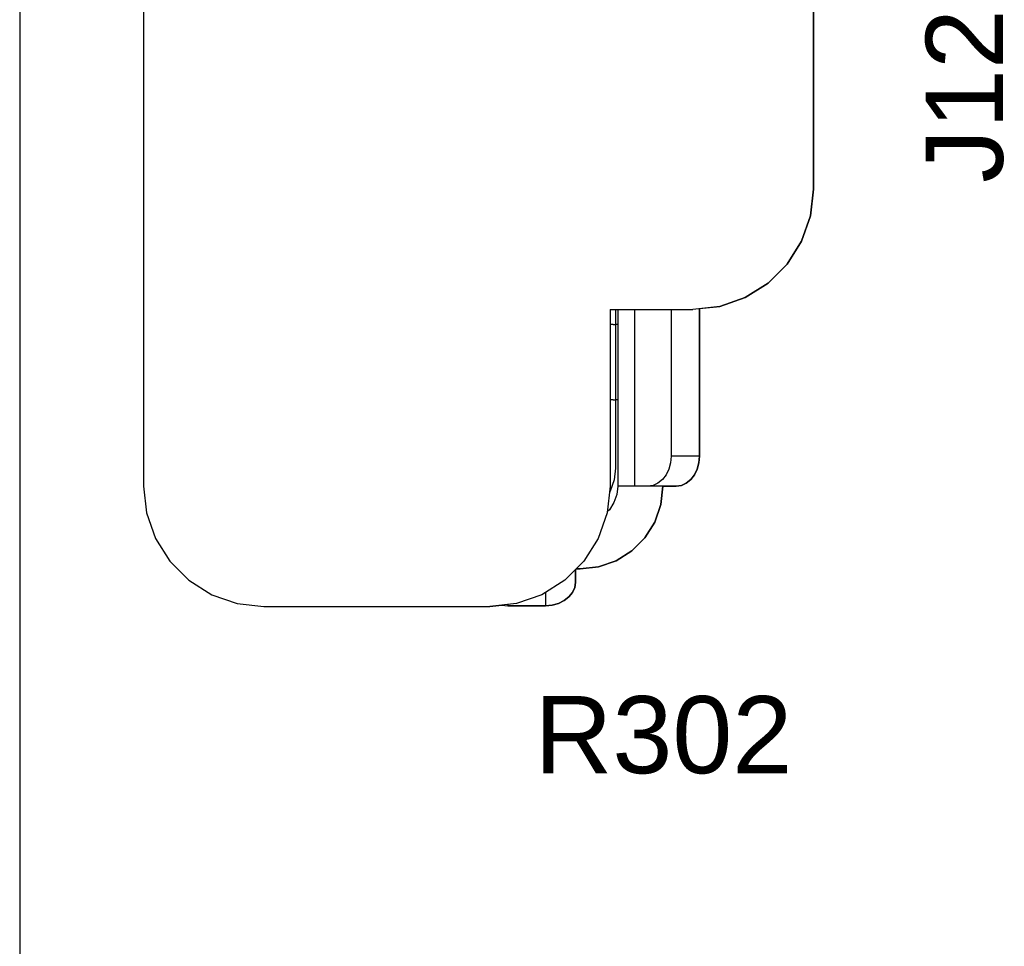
# Model space of a CAD drawing. Header units: inches. Extents: x 0 to 474, y -297 to 0.
# Tile 60 of 256: x 145.8 to 152.34, y -162.67 to -156.51. Entities that reach past the tile are written whole.
import ezdxf

# ---------------------------------------------------------------- set-up
doc = ezdxf.new("R2010")
doc.units = ezdxf.units.IN
doc.header["$MEASUREMENT"] = 0
doc.styles.add('Arial0', font='arial.ttf', dxfattribs={"height": 3.644212})

msp = doc.modelspace()

# ---------------------------------------------------------------- linework, layer by layer
at = {"color": 18, "true_color": 0x000000}
for p, q in [((145.8, -136.476), (145.8, -188.8)), ((146.6228, -153.2148), (146.6228, -159.6148)), ((146.6228, -153.2148), (146.6228, -159.6148)), ((151.0728, -157.6398), (151.0728, -155.1898)), ((151.0728, -155.1898), (151.0728, -157.6398)), ((151.0528, -157.8178), (151.0728, -157.6398)), ((151.0728, -157.6398), (151.0528, -157.8178)), ((150.9938, -157.9868), (151.0528, -157.8178)), ((151.0528, -157.8178), (150.9938, -157.9868)), ((150.8978, -158.1388), (150.9938, -157.9868)), ((150.9938, -157.9868), (150.8978, -158.1388)), ((150.7718, -158.2648), (150.8978, -158.1388)), ((150.8978, -158.1388), (150.7718, -158.2648)), ((150.6198, -158.3608), (150.7718, -158.2648)), ((150.7718, -158.2648), (150.6198, -158.3608)), ((150.4508, -158.4198), (150.6198, -158.3608)), ((150.6198, -158.3608), (150.4508, -158.4198)), ((150.4508, -158.4198), (150.2728, -158.4398)), ((150.3168, -158.4348), (150.4508, -158.4198)), ((149.7228, -158.4398), (149.7228, -159.6148)), ((149.7228, -158.4398), (150.2728, -158.4398)), ((149.7578, -158.4398), (149.7578, -158.5398)), ((149.7728, -158.4398), (149.7728, -159.6148)), ((149.8838, -158.4398), (149.8838, -159.6148)), ((150.1288, -158.4398), (150.1278, -159.4148)), ((150.3168, -159.4148), (150.3168, -158.4348)), ((150.3168, -158.4348), (150.3168, -159.4148)), ((149.7248, -158.5398), (149.7228, -158.5398)), ((149.7318, -158.5398), (149.7248, -158.5398)), ((149.7438, -158.5398), (149.7318, -158.5398)), ((149.7438, -158.5398), (149.7588, -158.5398)), ((149.7728, -158.5398), (149.7588, -158.5398)), ((149.7588, -158.5398), (149.7588, -159.0398)), ((149.7248, -159.0398), (149.7228, -159.0398)), ((149.7318, -159.0398), (149.7248, -159.0398)), ((149.7438, -159.0398), (149.7318, -159.0398)), ((149.7438, -159.0398), (149.7588, -159.0398)), ((149.7578, -159.0398), (149.7578, -159.4948)), ((149.7728, -159.0398), (149.7588, -159.0398)), ((150.1278, -159.4148), (150.1248, -159.4598)), ((150.3168, -159.4148), (150.1278, -159.4148)), ((150.3128, -159.4598), (150.3168, -159.4148)), ((150.3168, -159.4148), (150.3128, -159.4598)), ((150.1248, -159.4598), (150.1128, -159.5018)), ((150.3018, -159.5018), (150.3128, -159.4598)), ((150.3128, -159.4598), (150.3018, -159.5018)), ((149.7578, -159.4948), (149.7488, -159.5728)), ((150.0948, -159.5398), (150.0698, -159.5708)), ((150.1128, -159.5018), (150.0948, -159.5398)), ((150.2588, -159.5708), (150.2828, -159.5398)), ((150.2828, -159.5398), (150.2588, -159.5708)), ((150.2828, -159.5398), (150.3018, -159.5018)), ((150.3018, -159.5018), (150.2828, -159.5398)), ((149.7488, -159.5728), (149.7228, -159.6468)), ((150.0078, -159.6098), (149.9728, -159.6148)), ((150.0398, -159.5948), (150.0078, -159.6098)), ((150.0698, -159.5708), (150.0398, -159.5948)), ((150.1618, -159.6148), (150.1958, -159.6098)), ((150.1958, -159.6098), (150.1618, -159.6148)), ((150.1958, -159.6098), (150.2288, -159.5948)), ((150.2288, -159.5948), (150.1958, -159.6098)), ((150.2288, -159.5948), (150.2588, -159.5708)), ((150.2588, -159.5708), (150.2288, -159.5948)), ((146.6228, -159.6148), (146.6428, -159.7928)), ((146.6228, -159.6148), (146.6428, -159.7928)), ((149.7228, -159.6148), (149.7028, -159.7928)), ((149.7228, -159.6468), (149.7188, -159.6538)), ((149.7668, -159.6708), (149.7478, -159.7228)), ((149.7728, -159.6148), (149.7668, -159.6708)), ((149.7798, -159.6148), (149.7728, -159.6148)), ((149.8018, -159.6148), (149.7798, -159.6148)), ((149.9728, -159.6148), (149.7798, -159.6148)), ((149.8368, -159.6148), (149.8018, -159.6148)), ((149.8838, -159.6148), (149.8368, -159.6148)), ((149.9728, -159.6148), (149.8838, -159.6148)), ((150.1618, -159.6148), (149.9728, -159.6148)), ((150.0588, -159.7368), (150.0728, -159.6148)), ((150.0728, -159.6148), (150.0588, -159.7368)), ((150.0728, -159.6148), (150.1618, -159.6148)), ((149.7478, -159.7228), (149.7178, -159.7708)), ((150.0188, -159.8538), (150.0588, -159.7368)), ((150.0588, -159.7368), (150.0188, -159.8538)), ((146.6428, -159.7928), (146.7018, -159.9618)), ((146.6428, -159.7928), (146.7018, -159.9618)), ((149.7028, -159.7928), (149.6438, -159.9618)), ((149.7178, -159.7708), (149.7038, -159.7858)), ((149.9528, -159.9578), (150.0188, -159.8538)), ((150.0188, -159.8538), (149.9528, -159.9578)), ((146.7018, -159.9618), (146.7978, -160.1138)), ((146.7018, -159.9618), (146.7978, -160.1138)), ((149.6438, -159.9618), (149.5478, -160.1138)), ((149.8658, -160.0448), (149.9528, -159.9578)), ((149.9528, -159.9578), (149.8658, -160.0448)), ((149.7618, -160.1108), (149.8658, -160.0448)), ((149.8658, -160.0448), (149.7618, -160.1108)), ((146.7978, -160.1138), (146.9238, -160.2398)), ((146.7978, -160.1138), (146.9238, -160.2398)), ((149.5478, -160.1138), (149.4218, -160.2398)), ((149.6448, -160.1508), (149.7618, -160.1108)), ((149.7618, -160.1108), (149.6448, -160.1508)), ((149.4928, -160.1688), (149.4968, -160.1648)), ((149.4928, -160.2538), (149.4928, -160.1688)), ((149.4928, -160.1688), (149.4928, -160.2538)), ((149.4968, -160.1648), (149.5228, -160.1648)), ((149.5228, -160.1648), (149.4968, -160.1648)), ((149.5228, -160.1648), (149.6448, -160.1508)), ((149.6448, -160.1508), (149.5228, -160.1648)), ((146.9238, -160.2398), (147.0758, -160.3358)), ((146.9238, -160.2398), (147.0758, -160.3358)), ((149.4218, -160.2398), (149.2698, -160.3358)), ((149.4878, -160.2878), (149.4928, -160.2538)), ((149.4928, -160.2538), (149.4878, -160.2878)), ((149.2928, -160.3208), (149.2928, -160.4088)), ((149.4488, -160.3508), (149.4728, -160.3208)), ((149.4728, -160.3208), (149.4488, -160.3508)), ((149.4728, -160.3208), (149.4878, -160.2878)), ((149.4878, -160.2878), (149.4728, -160.3208)), ((147.0758, -160.3358), (147.2448, -160.3948)), ((147.0758, -160.3358), (147.2448, -160.3948)), ((147.2448, -160.3948), (147.4228, -160.4148)), ((147.2448, -160.3948), (147.4228, -160.4148)), ((149.1008, -160.3948), (148.9228, -160.4148)), ((149.2698, -160.3358), (149.1008, -160.3948)), ((149.3378, -160.4048), (149.3798, -160.3938)), ((149.3798, -160.3938), (149.3378, -160.4048)), ((149.3798, -160.3938), (149.4178, -160.3748)), ((149.4178, -160.3748), (149.3798, -160.3938)), ((149.4178, -160.3748), (149.4488, -160.3508)), ((149.4488, -160.3508), (149.4178, -160.3748)), ((147.4228, -160.4148), (148.9228, -160.4148)), ((147.4228, -160.4148), (148.9228, -160.4148)), ((148.9228, -160.4148), (149.0038, -160.4058)), ((149.0038, -160.4058), (149.0428, -160.4088)), ((149.0038, -160.4058), (149.0428, -160.4088)), ((149.0428, -160.4008), (149.0428, -160.4088)), ((149.0428, -160.4088), (149.2928, -160.4088)), ((149.2928, -160.4088), (149.0428, -160.4088)), ((149.2928, -160.4088), (149.3378, -160.4048)), ((149.3378, -160.4048), (149.2928, -160.4088))]:
    msp.add_line(p, q, dxfattribs=at)
at = {"color": 7, "true_color": 0xffffff}
for p, q in [((146.6228, -153.2148), (146.6228, -159.6148)), ((146.6228, -153.2148), (146.6228, -159.6148)), ((151.0728, -157.6398), (151.0728, -155.1898)), ((151.0728, -155.1898), (151.0728, -157.6398)), ((151.0528, -157.8178), (151.0728, -157.6398)), ((151.0728, -157.6398), (151.0528, -157.8178)), ((150.9938, -157.9868), (151.0528, -157.8178)), ((151.0528, -157.8178), (150.9938, -157.9868)), ((150.8978, -158.1388), (150.9938, -157.9868)), ((150.9938, -157.9868), (150.8978, -158.1388)), ((150.7718, -158.2648), (150.8978, -158.1388)), ((150.8978, -158.1388), (150.7718, -158.2648)), ((150.6198, -158.3608), (150.7718, -158.2648)), ((150.7718, -158.2648), (150.6198, -158.3608)), ((150.4508, -158.4198), (150.6198, -158.3608)), ((150.6198, -158.3608), (150.4508, -158.4198)), ((150.4508, -158.4198), (150.2728, -158.4398)), ((150.3168, -158.4348), (150.4508, -158.4198)), ((149.7228, -158.4398), (149.7228, -159.6148)), ((149.7228, -158.4398), (150.2728, -158.4398)), ((149.7578, -158.4398), (149.7578, -158.5398)), ((149.7728, -158.4398), (149.7728, -159.6148)), ((149.8838, -158.4398), (149.8838, -159.6148)), ((150.1288, -158.4398), (150.1278, -159.4148)), ((150.3168, -159.4148), (150.3168, -158.4348)), ((150.3168, -158.4348), (150.3168, -159.4148)), ((149.7248, -158.5398), (149.7228, -158.5398)), ((149.7318, -158.5398), (149.7248, -158.5398)), ((149.7438, -158.5398), (149.7318, -158.5398)), ((149.7438, -158.5398), (149.7588, -158.5398)), ((149.7728, -158.5398), (149.7588, -158.5398)), ((149.7588, -158.5398), (149.7588, -159.0398)), ((149.7248, -159.0398), (149.7228, -159.0398)), ((149.7318, -159.0398), (149.7248, -159.0398)), ((149.7438, -159.0398), (149.7318, -159.0398)), ((149.7438, -159.0398), (149.7588, -159.0398)), ((149.7578, -159.0398), (149.7578, -159.4948)), ((149.7728, -159.0398), (149.7588, -159.0398)), ((150.1278, -159.4148), (150.1248, -159.4598)), ((150.3168, -159.4148), (150.1278, -159.4148)), ((150.3128, -159.4598), (150.3168, -159.4148)), ((150.3168, -159.4148), (150.3128, -159.4598)), ((150.1248, -159.4598), (150.1128, -159.5018)), ((150.3018, -159.5018), (150.3128, -159.4598)), ((150.3128, -159.4598), (150.3018, -159.5018)), ((149.7578, -159.4948), (149.7488, -159.5728)), ((150.0948, -159.5398), (150.0698, -159.5708)), ((150.1128, -159.5018), (150.0948, -159.5398)), ((150.2588, -159.5708), (150.2828, -159.5398)), ((150.2828, -159.5398), (150.2588, -159.5708)), ((150.2828, -159.5398), (150.3018, -159.5018)), ((150.3018, -159.5018), (150.2828, -159.5398)), ((149.7488, -159.5728), (149.7228, -159.6468)), ((150.0078, -159.6098), (149.9728, -159.6148)), ((150.0398, -159.5948), (150.0078, -159.6098)), ((150.0698, -159.5708), (150.0398, -159.5948)), ((150.1618, -159.6148), (150.1958, -159.6098)), ((150.1958, -159.6098), (150.1618, -159.6148)), ((150.1958, -159.6098), (150.2288, -159.5948)), ((150.2288, -159.5948), (150.1958, -159.6098)), ((150.2288, -159.5948), (150.2588, -159.5708)), ((150.2588, -159.5708), (150.2288, -159.5948)), ((146.6228, -159.6148), (146.6428, -159.7928)), ((146.6228, -159.6148), (146.6428, -159.7928)), ((149.7228, -159.6148), (149.7028, -159.7928)), ((149.7228, -159.6468), (149.7188, -159.6538)), ((149.7668, -159.6708), (149.7478, -159.7228)), ((149.7728, -159.6148), (149.7668, -159.6708)), ((149.7798, -159.6148), (149.7728, -159.6148)), ((149.8018, -159.6148), (149.7798, -159.6148)), ((149.9728, -159.6148), (149.7798, -159.6148)), ((149.8368, -159.6148), (149.8018, -159.6148)), ((149.8838, -159.6148), (149.8368, -159.6148)), ((149.9728, -159.6148), (149.8838, -159.6148)), ((150.1618, -159.6148), (149.9728, -159.6148)), ((150.0588, -159.7368), (150.0728, -159.6148)), ((150.0728, -159.6148), (150.0588, -159.7368)), ((150.0728, -159.6148), (150.1618, -159.6148)), ((149.7478, -159.7228), (149.7178, -159.7708)), ((150.0188, -159.8538), (150.0588, -159.7368)), ((150.0588, -159.7368), (150.0188, -159.8538)), ((146.6428, -159.7928), (146.7018, -159.9618)), ((146.6428, -159.7928), (146.7018, -159.9618)), ((149.7028, -159.7928), (149.6438, -159.9618)), ((149.7178, -159.7708), (149.7038, -159.7858)), ((149.9528, -159.9578), (150.0188, -159.8538)), ((150.0188, -159.8538), (149.9528, -159.9578)), ((146.7018, -159.9618), (146.7978, -160.1138)), ((146.7018, -159.9618), (146.7978, -160.1138)), ((149.6438, -159.9618), (149.5478, -160.1138)), ((149.8658, -160.0448), (149.9528, -159.9578)), ((149.9528, -159.9578), (149.8658, -160.0448)), ((149.7618, -160.1108), (149.8658, -160.0448)), ((149.8658, -160.0448), (149.7618, -160.1108)), ((146.7978, -160.1138), (146.9238, -160.2398)), ((146.7978, -160.1138), (146.9238, -160.2398)), ((149.5478, -160.1138), (149.4218, -160.2398)), ((149.6448, -160.1508), (149.7618, -160.1108)), ((149.7618, -160.1108), (149.6448, -160.1508)), ((149.4928, -160.1688), (149.4968, -160.1648)), ((149.4928, -160.2538), (149.4928, -160.1688)), ((149.4928, -160.1688), (149.4928, -160.2538)), ((149.4968, -160.1648), (149.5228, -160.1648)), ((149.5228, -160.1648), (149.4968, -160.1648)), ((149.5228, -160.1648), (149.6448, -160.1508)), ((149.6448, -160.1508), (149.5228, -160.1648)), ((146.9238, -160.2398), (147.0758, -160.3358)), ((146.9238, -160.2398), (147.0758, -160.3358)), ((149.4218, -160.2398), (149.2698, -160.3358)), ((149.4878, -160.2878), (149.4928, -160.2538)), ((149.4928, -160.2538), (149.4878, -160.2878)), ((149.2928, -160.3208), (149.2928, -160.4088)), ((149.4488, -160.3508), (149.4728, -160.3208)), ((149.4728, -160.3208), (149.4488, -160.3508)), ((149.4728, -160.3208), (149.4878, -160.2878)), ((149.4878, -160.2878), (149.4728, -160.3208)), ((147.0758, -160.3358), (147.2448, -160.3948)), ((147.0758, -160.3358), (147.2448, -160.3948)), ((147.2448, -160.3948), (147.4228, -160.4148)), ((147.2448, -160.3948), (147.4228, -160.4148)), ((149.1008, -160.3948), (148.9228, -160.4148)), ((149.2698, -160.3358), (149.1008, -160.3948)), ((149.3378, -160.4048), (149.3798, -160.3938)), ((149.3798, -160.3938), (149.3378, -160.4048)), ((149.3798, -160.3938), (149.4178, -160.3748)), ((149.4178, -160.3748), (149.3798, -160.3938)), ((149.4178, -160.3748), (149.4488, -160.3508)), ((149.4488, -160.3508), (149.4178, -160.3748)), ((147.4228, -160.4148), (148.9228, -160.4148)), ((147.4228, -160.4148), (148.9228, -160.4148)), ((148.9228, -160.4148), (149.0038, -160.4058)), ((149.0038, -160.4058), (149.0428, -160.4088)), ((149.0038, -160.4058), (149.0428, -160.4088)), ((149.0428, -160.4008), (149.0428, -160.4088)), ((149.0428, -160.4088), (149.2928, -160.4088)), ((149.2928, -160.4088), (149.0428, -160.4088)), ((149.2928, -160.4088), (149.3378, -160.4048)), ((149.3378, -160.4048), (149.2928, -160.4088))]:
    msp.add_line(p, q, dxfattribs=at)

# ---------------------------------------------------------------- texts
at = {"color": 18, "true_color": 0x000000, "style": 'Arial0'}
msp.add_text('J1201', height=0.51293, rotation=90, dxfattribs=at).set_placement((152.3324, -157.5994))
msp.add_text('R302', height=0.51293, dxfattribs=at).set_placement((149.2202, -161.5224))

doc.saveas('drawing.dxf')
